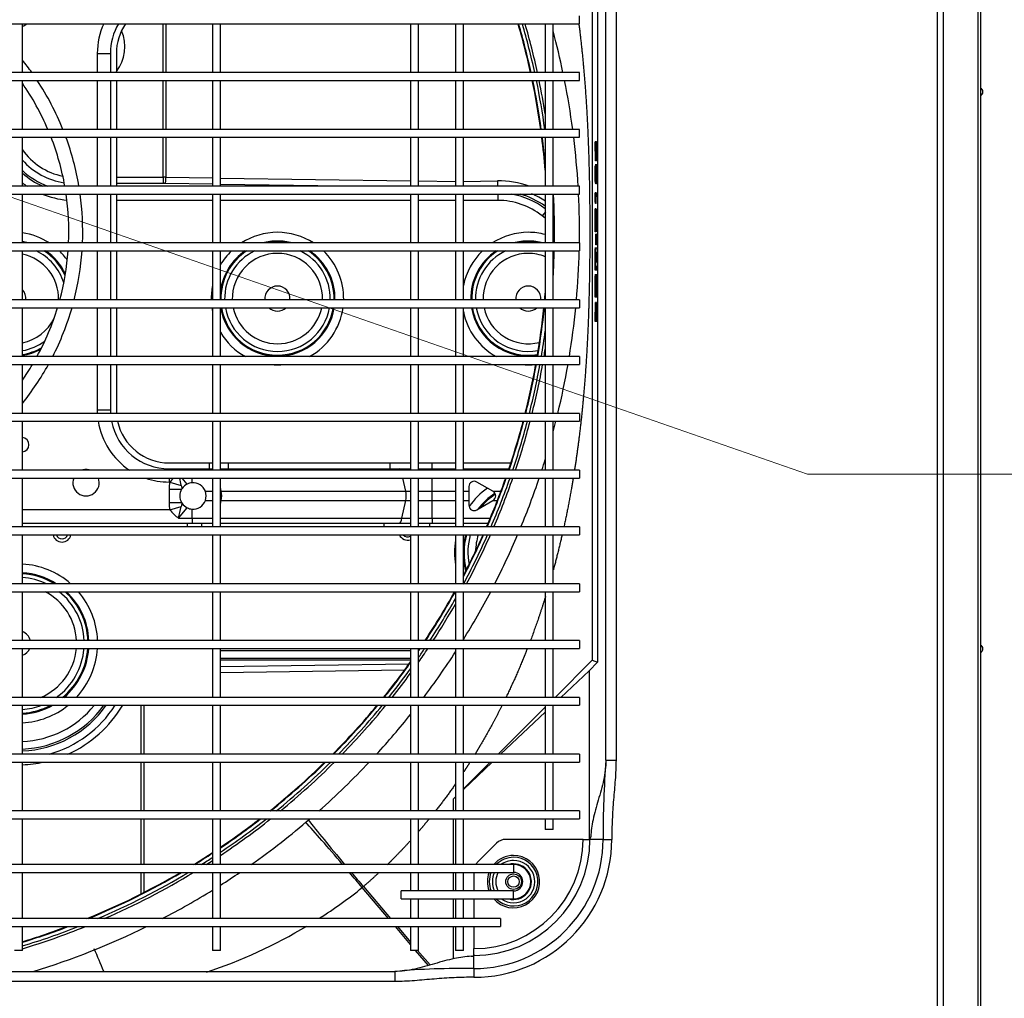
# Model space of a CAD drawing. Header units: millimetres. Extents: x -8884 to 95252, y -19446 to 55103.
# Tile 31 of 39: x -1922 to -1885, y -5034 to -4997. Entities that reach past the tile are written whole.
import ezdxf

# ---------------------------------------------------------------- set-up
doc = ezdxf.new("R2010")
doc.units = ezdxf.units.MM
doc.header["$LTSCALE"] = 1000
doc.header["$MEASUREMENT"] = 0
doc.linetypes.add('DASHDOT2', pattern=[0.5, 0.25, -0.125, 0, -0.125])
doc.linetypes.add('DASHED', pattern=[0.75, 0.5, -0.25])
doc.layers.add('EL_odgromówka', color=142, linetype='DASHDOT2', lineweight=60)
doc.layers.add('klimat_gaz', color=211, linetype='DASHED', lineweight=50)
doc.layers.add('KLIMA_NOWE', color=3, linetype='Continuous')

# ---------------------------------------------------------------- blocks, each defined once
blk = doc.blocks.new('zw$D4A5')
at = {"layer": 'KLIMA_NOWE'}
for p, q in [((699.55, 727.77), (699.55, 152.77)), ((702.55, 152.77), (702.55, 727.77)), ((721.05, 727.77), (721.05, 152.77)), ((724.05, 152.77), (724.05, 727.77)), ((742.55, 727.77), (742.55, 152.77)), ((745.55, 152.77), (745.55, 727.77)), ((764.05, 727.77), (764.05, 152.77)), ((767.05, 152.77), (767.05, 727.77)), ((785.55, 727.77), (785.55, 152.77)), ((788.55, 152.77), (788.55, 727.77)), ((807.05, 727.77), (807.05, 152.77)), ((810.05, 152.77), (810.05, 727.77)), ((828.55, 727.77), (828.55, 152.77)), ((831.55, 152.77), (831.55, 727.77)), ((850.05, 727.77), (850.05, 152.77)), ((853.05, 152.77), (853.05, 727.77)), ((871.55, 727.77), (871.55, 152.77)), ((874.55, 152.77), (874.55, 727.77)), ((893.05, 727.77), (893.05, 152.77)), ((896.05, 152.77), (896.05, 727.77)), ((914.55, 727.77), (914.55, 152.77)), ((917.55, 152.77), (917.55, 727.77)), ((936.05, 727.77), (936.05, 152.77)), ((939.05, 152.77), (939.05, 727.77)), ((957.55, 727.77), (957.55, 152.77)), ((960.55, 152.77), (960.55, 727.77)), ((979.05, 727.77), (979.05, 152.77)), ((982.05, 152.77), (982.05, 727.77)), ((1000.55, 727.77), (1000.55, 152.77)), ((679.3, 702.77), (679.3, 177.77)), ((682.3, 177.77), (682.3, 702.77)), ((658.8, 697.77), (658.8, 182.77)), ((661.8, 182.77), (661.8, 697.77)), ((638, 222.77), (638, 657.77)), ((641.8, 657.77), (641.8, 222.77)), ((649.8, 363.77), (649.8, 366.77)), ((649.8, 363.77), (658.8, 363.77)), ((661.8, 363.77), (679.3, 363.77)), ((682.3, 363.77), (699.55, 363.77)), ((702.55, 363.77), (721.05, 363.77)), ((724.05, 363.77), (742.55, 363.77)), ((745.55, 363.77), (764.05, 363.77)), ((767.05, 363.77), (785.55, 363.77)), ((788.55, 363.77), (807.05, 363.77)), ((810.05, 363.77), (828.55, 363.77)), ((811.55, 363.77), (811.55, 301.27)), ((816.55, 307.88), (816.55, 363.77)), ((831.55, 363.77), (850.05, 363.77)), ((853.05, 363.77), (871.55, 363.77)), ((874.55, 363.77), (893.05, 363.77)), ((896.05, 363.77), (914.55, 363.77)), ((917.55, 363.77), (936.05, 363.77)), ((939.05, 363.77), (957.55, 363.77)), ((960.55, 363.77), (979.05, 363.77)), ((982.05, 363.77), (1000.55, 363.77)), ((854.3, 330.42), (854.3, 335.42)), ((871.55, 335.42), (854.3, 335.42)), ((893.05, 335.42), (874.55, 335.42)), ((914.55, 335.42), (896.05, 335.42)), ((936.05, 335.42), (917.55, 335.42)), ((957.55, 335.42), (939.05, 335.42)), ((979.05, 335.42), (960.55, 335.42)), ((989.3, 335.42), (982.05, 335.42)), ((989.3, 335.42), (989.3, 330.42)), ((745.55, 330.76), (745.64, 330.91)), ((871.55, 330.42), (854.3, 330.42)), ((871.55, 328.17), (854.3, 328.17)), ((893.05, 330.42), (874.55, 330.42)), ((893.05, 328.17), (874.55, 328.17)), ((914.55, 330.42), (896.05, 330.42)), ((914.55, 328.17), (896.05, 328.17)), ((936.05, 330.42), (917.55, 330.42)), ((936.05, 328.17), (917.55, 328.17)), ((933.66, 291.77), (933.66, 328.17)), ((957.55, 330.42), (939.05, 330.42)), ((957.55, 328.17), (939.05, 328.17)), ((940.02, 310.43), (940.02, 328.17)), ((942.43, 328.17), (942.43, 310.43)), ((979.05, 330.42), (960.55, 330.42)), ((979.05, 328.17), (960.55, 328.17)), ((989.3, 330.42), (982.05, 330.42)), ((989.3, 328.17), (982.05, 328.17)), ((671.18, 318.81), (679.3, 318.81)), ((679.3, 317.83), (671.68, 317.83)), ((682.3, 318.81), (699.55, 318.81)), ((699.55, 317.83), (682.3, 317.83)), ((702.55, 318.81), (721.05, 318.81)), ((721.05, 317.83), (702.55, 317.83)), ((724.05, 318.81), (742.55, 318.81)), ((742.55, 317.83), (724.05, 317.83)), ((939.76, 291.77), (940.01, 309.56)), ((942.43, 310.43), (940.02, 310.43)), ((942.43, 310.43), (957.55, 310.43)), ((960.55, 310.43), (979.05, 310.43)), ((982.05, 310.43), (1000.55, 310.43)), ((816.55, 307.88), (817.79, 303.63)), ((819.29, 308.24), (819.29, 303.49)), ((824.31, 308.24), (819.29, 308.24)), ((824.31, 308.24), (824.31, 303.49)), ((827.05, 307.88), (825.81, 303.63)), ((828.55, 308.17), (827.05, 308.17)), ((827.05, 308.17), (827.05, 307.88)), ((832.05, 308.17), (831.55, 308.17)), ((832.05, 308.17), (832.05, 293.02)), ((834.3, 308.17), (834.3, 293.02)), ((942.43, 309.43), (942.17, 291.77)), ((957.55, 309.43), (942.43, 309.43)), ((979.05, 309.43), (960.55, 309.43)), ((1000.55, 309.43), (982.05, 309.43)), ((813.37, 304.61), (813.37, 299.53)), ((813.37, 304.61), (817.31, 301.36)), ((819.29, 303.49), (818.93, 303.26)), ((824.67, 303.26), (824.31, 303.49)), ((826.29, 301.36), (828.55, 303.22)), ((810.05, 301.27), (811.55, 301.27)), ((811.55, 301.27), (811.55, 296)), ((813.37, 299.53), (811.55, 299.53)), ((813.37, 299.53), (816.81, 299.53)), ((813.37, 299.53), (813.37, 291.77)), ((826.79, 299.53), (828.55, 299.53)), ((832.05, 299.53), (831.55, 299.53)), ((811.55, 296), (810.05, 296)), ((811.55, 296), (811.55, 291.77)), ((658.8, 291.77), (649.8, 291.77)), ((649.8, 288.77), (649.8, 291.77)), ((679.3, 291.77), (661.8, 291.77)), ((699.55, 291.77), (682.3, 291.77)), ((721.05, 291.77), (702.55, 291.77)), ((742.55, 291.77), (724.05, 291.77)), ((764.05, 291.77), (745.55, 291.77)), ((785.55, 291.77), (767.05, 291.77)), ((807.05, 291.77), (788.55, 291.77)), ((828.55, 291.77), (810.05, 291.77)), ((820.05, 294.48), (820.05, 291.77)), ((823.55, 294.48), (823.55, 291.77)), ((850.05, 291.77), (831.55, 291.77)), ((834.3, 293.02), (832.05, 293.02)), ((832.05, 293.02), (832.05, 291.77)), ((834.3, 293.02), (834.3, 291.77)), ((871.55, 291.77), (853.05, 291.77)), ((893.05, 291.77), (874.55, 291.77)), ((914.55, 291.77), (896.05, 291.77)), ((936.05, 291.77), (917.55, 291.77)), ((957.55, 291.77), (939.05, 291.77)), ((979.05, 291.77), (960.55, 291.77)), ((1000.55, 291.77), (982.05, 291.77)), ((649.8, 288.77), (658.8, 288.77)), ((661.8, 288.77), (679.3, 288.77)), ((682.3, 288.77), (699.55, 288.77)), ((702.55, 288.77), (721.05, 288.77)), ((724.05, 288.77), (742.55, 288.77)), ((745.55, 288.77), (764.05, 288.77)), ((755.85, 219.06), (754.88, 288.77)), ((757.29, 288.77), (758.3, 217.3)), ((759.66, 216.77), (759.66, 288.77)), ((760.4, 288.77), (760.4, 216.77)), ((763.24, 288.77), (763.24, 216.77)), ((767.05, 288.77), (785.55, 288.77)), ((788.55, 288.77), (807.05, 288.77)), ((810.05, 288.77), (828.55, 288.77)), ((811.55, 288.77), (811.55, 226.78)), ((813.37, 288.77), (813.37, 220.03)), ((818.54, 288.77), (820.05, 288.44)), ((820.05, 288.77), (820.05, 288.44)), ((820.05, 288.44), (820.05, 218.57)), ((823.55, 288.44), (825.06, 288.77)), ((823.55, 288.77), (823.55, 288.44)), ((823.55, 288.44), (823.55, 218.57)), ((831.55, 288.77), (850.05, 288.77)), ((832.05, 288.77), (832.05, 285.79)), ((834.3, 288.77), (834.3, 285.79)), ((853.05, 288.77), (871.55, 288.77)), ((874.55, 288.77), (893.05, 288.77)), ((896.05, 288.77), (914.55, 288.77)), ((917.55, 288.77), (936.05, 288.77)), ((933.66, 216.77), (933.66, 288.77)), ((939.05, 288.77), (957.55, 288.77)), ((939.05, 242.7), (939.71, 288.77)), ((942.13, 288.77), (941.09, 216.77)), ((960.55, 288.77), (979.05, 288.77)), ((982.05, 288.77), (1000.55, 288.77)), ((834.3, 285.79), (832.05, 285.79)), ((832.05, 285.79), (832.05, 224.57)), ((834.3, 285.79), (834.3, 224.57)), ((661.8, 225.07), (673.55, 235.06)), ((673.94, 234.64), (673.55, 235.06)), ((673.94, 234.64), (661.8, 224.32)), ((810.05, 226.78), (811.55, 226.78)), ((811.55, 226.78), (811.55, 216.77)), ((834.3, 224.57), (832.05, 224.57)), ((832.05, 224.57), (832.05, 216.77)), ((834.3, 224.57), (834.3, 216.77)), ((641.8, 222.77), (638, 222.77)), ((652.03, 216.77), (658.8, 222.52)), ((658.8, 221.77), (652.92, 216.77)), ((669.3, 220.27), (669.3, 177.77)), ((669.3, 220.27), (672.3, 220.27)), ((672.3, 177.77), (672.3, 220.27)), ((813.37, 220.03), (820.05, 218.57)), ((813.37, 220.03), (813.37, 216.77)), ((658.8, 216.77), (649.8, 216.77)), ((649.8, 213.77), (649.8, 216.77)), ((669.3, 216.77), (661.8, 216.77)), ((679.3, 216.77), (672.3, 216.77)), ((699.55, 216.77), (682.3, 216.77)), ((721.05, 216.77), (702.55, 216.77)), ((742.55, 216.77), (724.05, 216.77)), ((764.05, 216.77), (745.55, 216.77)), ((785.55, 216.77), (767.05, 216.77)), ((807.05, 216.77), (788.55, 216.77)), ((828.55, 216.77), (810.05, 216.77)), ((820.05, 218.57), (820.05, 216.77)), ((823.55, 218.57), (828.55, 219.66)), ((823.55, 218.57), (823.55, 216.77)), ((850.05, 216.77), (831.55, 216.77)), ((871.55, 216.77), (853.05, 216.77)), ((893.05, 216.77), (874.55, 216.77)), ((914.55, 216.77), (896.05, 216.77)), ((936.05, 216.77), (917.55, 216.77)), ((957.55, 216.77), (939.05, 216.77)), ((979.05, 216.77), (960.55, 216.77)), ((1000.55, 216.77), (982.05, 216.77)), ((644.1, 210.02), (649.8, 214.87)), ((649.8, 214.12), (644.26, 209.41)), ((649.8, 213.77), (658.8, 213.77)), ((661.8, 213.77), (669.3, 213.77)), ((672.3, 213.77), (679.3, 213.77)), ((682.3, 213.77), (699.55, 213.77)), ((702.55, 213.77), (721.05, 213.77)), ((724.05, 213.77), (742.55, 213.77)), ((745.55, 213.77), (764.05, 213.77)), ((767.05, 213.77), (785.55, 213.77)), ((788.55, 213.77), (807.05, 213.77)), ((810.05, 213.77), (828.55, 213.77)), ((811.55, 213.77), (811.55, 209.66)), ((813.37, 213.77), (813.37, 208.6)), ((820.05, 213.77), (820.05, 208.6)), ((823.55, 213.77), (823.55, 208.6)), ((831.55, 213.77), (850.05, 213.77)), ((832.05, 213.77), (832.05, 208.67)), ((834.3, 213.77), (834.3, 208.67)), ((853.05, 213.77), (871.55, 213.77)), ((874.55, 213.77), (893.05, 213.77)), ((896.05, 213.77), (914.55, 213.77)), ((917.55, 213.77), (936.05, 213.77)), ((933.66, 199.77), (933.66, 213.77)), ((939.05, 213.77), (957.55, 213.77)), ((941.05, 213.77), (940.85, 199.77)), ((960.55, 213.77), (979.05, 213.77)), ((982.05, 213.77), (1000.55, 213.77)), ((811.55, 209.66), (810.05, 209.66)), ((811.55, 209.66), (811.55, 199.77)), ((813.37, 208.6), (811.55, 208.6)), ((813.37, 208.6), (813.37, 199.77)), ((813.37, 208.6), (820.05, 208.6)), ((820.05, 208.6), (820.05, 199.77)), ((820.05, 208.6), (823.55, 208.6)), ((823.55, 208.6), (823.55, 199.77)), ((823.55, 208.6), (828.55, 208.6)), ((832.05, 208.6), (831.55, 208.6)), ((834.3, 208.67), (832.05, 208.67)), ((832.05, 208.67), (832.05, 199.77)), ((834.3, 208.67), (834.3, 199.77)), ((646.62, 200.5), (658.8, 200.5)), ((658.8, 199.77), (649.8, 199.77)), ((649.8, 196.77), (649.8, 199.77)), ((661.8, 200.5), (669.3, 200.5)), ((669.3, 199.77), (661.8, 199.77)), ((672.3, 200.5), (679.3, 200.5)), ((679.3, 199.77), (672.3, 199.77)), ((682.3, 200.5), (699.55, 200.5)), ((699.55, 199.77), (682.3, 199.77)), ((702.55, 200.5), (707.21, 200.5)), ((721.05, 199.77), (702.55, 199.77)), ((707.94, 199.77), (707.21, 200.5)), ((707.9, 199.77), (707.21, 200.5)), ((742.55, 199.77), (724.05, 199.77)), ((764.05, 199.77), (745.55, 199.77)), ((785.55, 199.77), (767.05, 199.77)), ((807.05, 199.77), (788.55, 199.77)), ((828.55, 199.77), (810.05, 199.77)), ((850.05, 199.77), (831.55, 199.77)), ((871.55, 199.77), (853.05, 199.77)), ((893.05, 199.77), (874.55, 199.77)), ((914.55, 199.77), (896.05, 199.77)), ((936.05, 199.77), (917.55, 199.77)), ((957.55, 199.77), (939.05, 199.77)), ((979.05, 199.77), (960.55, 199.77)), ((1000.55, 199.77), (982.05, 199.77)), ((649.8, 196.77), (658.8, 196.77)), ((661.8, 196.77), (669.3, 196.77)), ((672.3, 196.77), (679.3, 196.77)), ((682.3, 196.77), (699.55, 196.77)), ((702.55, 196.77), (721.05, 196.77)), ((721.05, 185.84), (710.73, 196.77)), ((721.05, 186.63), (710.93, 196.77)), ((724.05, 196.77), (742.55, 196.77)), ((745.55, 196.77), (764.05, 196.77)), ((767.05, 196.77), (785.55, 196.77)), ((788.55, 196.77), (807.05, 196.77)), ((810.05, 196.77), (828.55, 196.77)), ((811.55, 196.77), (811.55, 187.35)), ((813.37, 196.77), (813.37, 186.58)), ((820.05, 194.67), (818.26, 194.67)), ((820.05, 196.77), (820.05, 194.67)), ((823.55, 194.67), (820.05, 194.67)), ((823.55, 196.77), (823.55, 194.67)), ((825.34, 194.67), (823.55, 194.67)), ((831.55, 196.77), (850.05, 196.77)), ((832.05, 196.77), (832.05, 179.53)), ((834.3, 196.77), (834.3, 178.78)), ((853.05, 196.77), (871.55, 196.77)), ((874.55, 196.77), (893.05, 196.77)), ((896.05, 196.77), (914.55, 196.77)), ((917.55, 196.77), (936.05, 196.77)), ((933.66, 183.75), (933.66, 196.77)), ((939.05, 196.77), (957.55, 196.77)), ((940.85, 196.77), (941.02, 183.87)), ((960.55, 196.77), (979.05, 196.77)), ((982.05, 196.77), (1000.55, 196.77)), ((642.9, 192.77), (639.61, 192.77)), ((642.9, 192.77), (647.57, 192.77)), ((647.57, 192.77), (647.86, 192.77)), ((648.22, 192.77), (647.86, 192.77)), ((648.22, 192.77), (650.46, 192.77)), ((658.8, 192.77), (650.46, 192.77)), ((669.3, 192.77), (661.8, 192.77)), ((679.3, 192.77), (672.3, 192.77)), ((690.34, 184.23), (683.26, 191.3)), ((816.53, 191.67), (820.05, 185.58)), ((823.55, 185.58), (827.07, 191.67)), ((661.8, 182.77), (658.8, 182.77)), ((741.87, 165.77), (724.05, 183.62)), ((820.05, 185.58), (820.07, 185.54)), ((820.05, 185.58), (820.05, 183.89)), ((823.53, 185.54), (823.55, 185.58)), ((823.55, 185.58), (823.55, 182.55)), ((936.07, 183.75), (933.66, 183.75)), ((691.8, 151.43), (691.8, 180.69)), ((740, 165.77), (724.05, 182.66)), ((669.3, 177.77), (672.3, 177.77)), ((682.3, 177.77), (679.3, 177.77)), ((699.55, 165.77), (695.55, 165.77)), ((695.55, 162.77), (695.55, 165.77)), ((721.05, 165.77), (702.55, 165.77)), ((742.55, 165.77), (724.05, 165.77)), ((764.05, 165.77), (745.55, 165.77)), ((785.55, 165.77), (767.05, 165.77)), ((807.05, 165.77), (788.55, 165.77)), ((828.55, 165.77), (810.05, 165.77)), ((850.05, 165.77), (831.55, 165.77)), ((871.55, 165.77), (853.05, 165.77)), ((893.05, 165.77), (874.55, 165.77)), ((914.55, 165.77), (896.05, 165.77)), ((936.05, 165.77), (917.55, 165.77)), ((926.9, 165.77), (927.81, 166.92)), ((929.32, 165.73), (927.81, 166.92)), ((957.55, 165.77), (939.05, 165.77)), ((979.05, 165.77), (960.55, 165.77)), ((1000.55, 165.77), (982.05, 165.77)), ((695.55, 162.77), (699.55, 162.77)), ((702.55, 162.77), (721.05, 162.77)), ((724.05, 162.77), (742.55, 162.77)), ((745.55, 162.77), (764.05, 162.77)), ((759.65, 147.94), (745.55, 162.07)), ((767.05, 162.77), (785.55, 162.77)), ((788.55, 162.77), (807.05, 162.77)), ((810.05, 162.77), (828.55, 162.77)), ((831.55, 162.77), (850.05, 162.77)), ((853.05, 162.77), (871.55, 162.77)), ((874.55, 162.77), (893.05, 162.77)), ((896.05, 162.77), (914.55, 162.77)), ((917.55, 162.77), (936.05, 162.77)), ((939.05, 162.77), (957.55, 162.77)), ((960.55, 162.77), (979.05, 162.77)), ((982.05, 162.77), (1000.55, 162.77)), ((755.66, 149.18), (745.55, 159.89)), ((691.8, 151.43), (691.8, 149.19)), ((691.8, 149.19), (691.8, 148.83)), ((755.66, 149.18), (691.8, 149.18)), ((702.55, 152.77), (699.55, 152.77)), ((724.05, 152.77), (721.05, 152.77)), ((745.55, 152.77), (742.55, 152.77)), ((758.84, 145.99), (755.66, 149.18)), ((767.05, 152.77), (764.05, 152.77)), ((788.55, 152.77), (785.55, 152.77)), ((810.05, 152.77), (807.05, 152.77)), ((831.55, 152.77), (828.55, 152.77)), ((853.05, 152.77), (850.05, 152.77)), ((874.55, 152.77), (871.55, 152.77)), ((896.05, 152.77), (893.05, 152.77)), ((917.55, 152.77), (914.55, 152.77)), ((936.05, 152.77), (939.05, 152.77)), ((957.55, 152.77), (960.55, 152.77)), ((979.05, 152.77), (982.05, 152.77)), ((1000.55, 152.77), (1003.55, 152.77)), ((691.8, 148.54), (691.8, 148.83)), ((691.8, 143.86), (691.8, 148.54)), ((759.65, 147.94), (758.84, 145.99)), ((1084.85, 145.99), (758.84, 145.99)), ((1084.04, 147.94), (759.65, 147.94)), ((887.8, 146.52), (887.8, 146.82)), ((887.8, 146.82), (895.05, 146.71)), ((887.8, 146.52), (895.05, 146.41)), ((887.8, 146.47), (887.8, 146.52)), ((893.56, 146.39), (887.8, 146.47)), ((887.8, 146.31), (887.8, 146.47)), ((887.8, 146.31), (893.56, 146.39)), ((895.05, 146.37), (887.8, 146.26)), ((887.8, 146.26), (887.8, 146.31)), ((895.05, 146.41), (895.05, 146.71)), ((895.05, 146.41), (895.05, 146.37)), ((897.07, 146.58), (897.07, 146.88)), ((897.07, 146.2), (897.07, 146.58)), ((898.52, 146.2), (897.07, 146.2)), ((898.52, 146.54), (898.52, 146.4)), ((898.52, 146.36), (898.52, 146.2)), ((905.43, 146.29), (905.43, 146.95)), ((907.27, 146.58), (907.27, 146.88)), ((907.27, 146.2), (907.27, 146.58)), ((908.73, 146.2), (907.27, 146.2)), ((908.73, 146.54), (908.73, 146.4)), ((908.73, 146.36), (908.73, 146.2)), ((915.64, 146.29), (915.64, 146.95)), ((916.8, 146.36), (916.8, 146.66)), ((916.8, 146.66), (920.91, 146.66)), ((916.8, 146.36), (920.91, 146.36)), ((916.8, 146.32), (916.8, 146.36)), ((920.91, 146.32), (916.8, 146.32)), ((920.91, 146.36), (920.91, 146.66)), ((920.91, 146.36), (920.91, 146.32)), ((921.73, 146.58), (921.73, 146.88)), ((921.73, 146.88), (930.41, 146.88)), ((921.73, 146.58), (930.41, 146.58)), ((921.73, 146.54), (921.73, 146.58)), ((925.33, 146.54), (921.73, 146.54)), ((925.33, 146.2), (925.33, 146.54)), ((926.78, 146.2), (925.33, 146.2)), ((930.41, 146.54), (926.78, 146.54)), ((926.78, 146.54), (926.78, 146.2)), ((930.41, 146.58), (930.41, 146.88)), ((930.41, 146.58), (930.41, 146.54)), ((932.43, 146.49), (932.43, 146.79)), ((932.43, 146.44), (932.43, 146.49)), ((935.13, 146.2), (935.13, 146.5)), ((936.48, 146.2), (935.13, 146.2)), ((935.61, 146.59), (935.61, 146.89)), ((935.61, 146.89), (936.48, 146.89)), ((935.61, 146.59), (936.48, 146.59)), ((936.48, 146.59), (936.48, 146.89)), ((936.48, 146.59), (936.48, 146.2)), ((939.9, 146.6), (940.13, 146.6)), ((939.9, 146.3), (939.9, 146.6)), ((939.9, 146.3), (941.31, 146.31)), ((940.13, 146.68), (941.2, 146.88)), ((940.13, 146.38), (940.13, 146.68)), ((940.13, 146.38), (941.2, 146.58)), ((941.41, 146.38), (940.13, 146.38)), ((941.2, 146.88), (946.64, 146.88)), ((941.2, 146.58), (941.2, 146.88)), ((941.2, 146.58), (946.64, 146.58)), ((941.31, 146.31), (941.31, 146.38)), ((942.27, 146.53), (941.69, 146.43)), ((946.64, 146.53), (942.27, 146.53)), ((946.64, 146.58), (946.64, 146.88)), ((946.64, 146.58), (946.64, 146.53)), ((947.17, 146.13), (947.17, 146.83)), ((948.63, 146.71), (955.89, 146.82)), ((948.63, 146.41), (948.63, 146.71)), ((948.63, 146.41), (955.89, 146.52)), ((948.63, 146.37), (948.63, 146.41)), ((955.89, 146.26), (948.63, 146.37)), ((955.89, 146.47), (950.13, 146.39)), ((950.13, 146.39), (955.89, 146.31)), ((955.89, 146.52), (955.89, 146.82)), ((955.89, 146.52), (955.89, 146.47)), ((955.89, 146.31), (955.89, 146.47)), ((955.89, 146.31), (955.89, 146.26)), ((691.8, 143.86), (691.8, 140.57)), ((721.8, 142.77), (721.8, 138.97)), ((721.8, 142.77), (1131.8, 142.77)), ((1131.8, 138.97), (721.8, 138.97)), ((95.84, 17.21), (1147.76, 17.21)), ((1147.76, 15.09), (95.84, 15.09)), ((95.84, 1.84), (1147.76, 1.84)), ((1147.76, 0.97), (95.84, 0.97))]:
    blk.add_line(p, q, dxfattribs=at)
for radius in [2.95, 2.15]:
    blk.add_circle((675.8, 177.77), radius, dxfattribs=at)
for centre, radius, start, end in [((921.84, 445.8), 283.55, 196.8164, 201.9254), ((921.84, 445.8), 282.55, 196.8777, 201.4161), ((921.84, 445.8), 281.2, 196.9614, 200.7018), ((921.84, 445.8), 281, 196.9738, 200.5936), ((765.96, 365.36), 45.94, 181.9934, 192.1337), ((765.96, 365.36), 40.73, 182.2481, 234.9196), ((765.96, 365.36), 40, 182.2894, 234.177), ((765.96, 365.36), 37.16, 182.4644, 230.95), ((765.96, 365.36), 30.08, 183.045, 218.8963), ((765.96, 365.36), 26.79, 183.4195, 209.0862), ((765.96, 365.36), 26.44, 183.4643, 207.7069), ((765.96, 365.36), 25, 183.6646, 200.536), ((765.96, 365.36), 4.75, 199.6577, 246.2729), ((765.96, 365.36), 4.75, 199.6577, 246.2729), ((765.96, 365.36), 4.75, 283.2499, 340.3423), ((765.96, 365.36), 4.75, 283.2499, 340.3423), ((765.96, 365.36), 25, 334.6284, 356.3354), ((765.96, 365.36), 26.79, 327.4778, 356.5805), ((765.96, 365.36), 30.08, 318.6716, 356.955), ((765.96, 365.36), 26.44, 328.6746, 356.5357), ((841.19, 364.06), 2.75, 186.1145, 353.8855), ((921.8, 444.67), 103.75, 231.2412, 241.0309), ((921.8, 444.67), 98.5, 235.2203, 239.326), ((896.5, 367.18), 21.79, 189.0118, 208.5471), ((896.5, 367.18), 21.44, 189.1586, 209.9015), ((896.5, 367.18), 20, 189.8259, 216.4975), ((896.5, 367.18), 17.11, 191.5043, 244.1425), ((896.5, 367.18), 4.75, 264.6116, 314.0655), ((896.5, 367.18), 17.11, 268.5064, 348.4957), ((896.5, 367.18), 4.75, 264.6116, 314.0655), ((896.5, 367.18), 21.79, 345.0675, 350.9882), ((896.5, 367.18), 25.08, 327.0819, 352.1787), ((896.5, 367.18), 21.44, 349.0638, 350.8414), ((966.5, 343.95), 30, 138.6571, 156.1871), ((966.5, 343.95), 32.84, 142.8823, 146.6965), ((966.5, 343.95), 29.27, 137.3787, 159.6919), ((966.5, 343.95), 26.48, 131.5437, 171.3622), ((966.5, 343.95), 24.06, 124.5571, 169.2282), ((921.8, 444.67), 98.5, 293.1663, 304.7797), ((921.8, 444.67), 103.75, 305.5014, 308.7588), ((1002.41, 364.06), 2.75, 186.1145, 227.435), ((921.84, 445.8), 293, 197.1024, 206.135), ((921.8, 444.67), 98.5, 241.3345, 253.0296), ((896.5, 367.18), 20, 287.3342, 334.5149), ((921.8, 444.67), 103.75, 291.9313, 303.4911), ((765.96, 365.36), 22.11, 202.6261, 265.0416), ((765.96, 365.36), 22.11, 272.822, 332.3545), ((896.5, 367.18), 21.44, 293.9302, 327.3451), ((896.5, 367.18), 21.79, 295.2845, 325.9501), ((966.5, 343.95), 32.84, 157.9915, 174.8417), ((765.96, 365.36), 43.52, 195.6399, 237.4585), ((765.96, 365.36), 25, 215.2688, 265.6153), ((807.8, 348.77), 3.45, 102.5559, 257.4441), ((807.8, 348.77), 2.25, 109.4712, 250.5288), ((921.8, 444.67), 103.75, 242.9079, 253.9123), ((921.8, 444.67), 98.5, 280.086, 291.2811), ((765.96, 365.36), 26.44, 219.4763, 265.8551), ((765.96, 365.36), 26.79, 220.3675, 265.9088), ((765.96, 365.36), 25, 272.4959, 321.5866), ((765.96, 365.36), 26.44, 272.3596, 317.7978), ((765.96, 365.36), 26.79, 272.329, 316.9871), ((921.8, 444.67), 98.5, 254.8456, 265.779), ((896.5, 367.18), 25.08, 305.4856, 316.0408), ((921.8, 444.67), 98.5, 267.5271, 278.3182), ((921.8, 444.67), 103.75, 279.5707, 290.1561), ((765.96, 365.36), 45.94, 204.1673, 239.4673), ((765.96, 365.36), 30.08, 227.2694, 266.357), ((826.8, 339.67), 5, 69.5127, 290.4873), ((921.8, 444.67), 103.75, 255.6294, 265.9929), ((921.84, 445.8), 281, 202.2673, 210.3283), ((765.96, 365.36), 30.08, 272.0741, 310.6325), ((826.8, 339.67), 5, 0, 18.1949), ((826.8, 339.67), 5, 341.8051, 0), ((921.8, 444.67), 103.75, 267.6523, 277.8945), ((459.63, 778.59), 481.43, 292.2388, 293.3343), ((921.84, 445.8), 281.2, 202.3666, 210.3979), ((921.84, 445.8), 282.55, 203.0243, 210.8623), ((921.84, 445.8), 283.55, 203.4951, 211.1988), ((854.3, 308.17), 27.25, 98.9727, 146.6015), ((854.3, 308.17), 27.25, 90, 92.6292), ((989.3, 308.17), 27.25, 65.6164, 90), ((854.3, 308.17), 22.25, 101.0118, 180), ((854.3, 308.17), 22.25, 90, 93.2206), ((854.3, 308.17), 20, 90, 93.5833), ((991.76, 339.93), 15, 231.633, 294.082), ((991.76, 339.93), 15, 231.633, 294.082), ((989.3, 308.17), 22.25, 59.6276, 90), ((989.3, 308.17), 20, 55.7711, 90), ((854.3, 308.17), 20, 102.2689, 180), ((854.3, 308.17), 27.25, 160.9009, 180), ((921.84, 445.8), 293, 207.4363, 211.7161), ((825.3, 296.17), 14.61, 126.7634, 144.7135), ((818.3, 296.17), 14.61, 45.3611, 53.2366), ((870.98, 553.98), 255.94, 256.9915, 258.005), ((821.8, 299.17), 5, 125.0171, 153.9883), ((821.8, 299.17), 5, 59.8738, 120.1262), ((821.8, 299.17), 5, 26.0117, 54.9829), ((772.62, 553.98), 255.94, 281.995, 282.6237), ((921.84, 445.8), 281, 211.5186, 213.2411), ((921.84, 445.8), 281.2, 211.585, 213.2143), ((821.8, 299.17), 5, 175.8419, 249.5077), ((821.8, 299.17), 5, 153.9883, 175.8419), ((821.8, 299.17), 5, 290.4923, 4.1581), ((821.8, 299.17), 5, 4.1581, 26.0117), ((921.84, 445.8), 282.55, 212.0285, 213.0349), ((823.68, 354.74), 191.99, 198.4218, 210.9399), ((921.84, 445.8), 283.55, 212.35, 212.9036), ((821.8, 299.17), 5, 249.5077, 290.4923), ((896.5, 267.18), 25.08, 97.8974, 101.388), ((896.5, 267.18), 25.08, 78.612, 91.0191), ((921.84, 445.8), 293, 212.4084, 214.1271), ((921.84, 445.8), 283.55, 213.6286, 218.3754), ((921.84, 445.8), 282.55, 213.7636, 218.1186), ((921.84, 445.8), 281.2, 213.9481, 217.7659), ((921.84, 445.8), 281, 213.9755, 217.7132), ((896.5, 267.18), 25.08, 120.6049, 151.0471), ((896.5, 267.18), 21.79, 99.0995, 260.9005), ((896.5, 267.18), 21.44, 99.2478, 260.7522), ((896.5, 267.18), 21.44, 32.6549, 91.1919), ((896.5, 267.18), 20, 25.4851, 91.278), ((896.5, 267.18), 21.79, 34.0499, 82.1753), ((896.5, 267.18), 25.08, 43.9592, 59.3951), ((896.5, 267.18), 20, 99.9217, 260.0783), ((896.5, 267.18), 17.11, 101.617, 258.383), ((896.5, 267.18), 17.11, 0, 91.4936), ((896.5, 267.18), 25.08, 0, 32.9181), ((921.84, 445.8), 293, 215.1591, 220.6519), ((896.5, 267.18), 21.79, 0, 14.9325), ((921.84, 445.8), 281, 218.7022, 224.392), ((921.84, 445.8), 281.2, 218.7531, 224.4337), ((896.5, 267.18), 25.08, 174.0608, 185.9392), ((896.5, 267.18), 4.75, 136.5093, 223.4907), ((896.5, 267.18), 4.75, 136.5093, 223.4907), ((896.5, 267.18), 4.75, 0, 95.3884), ((896.5, 267.18), 4.75, 0, 95.3884), ((896.5, 267.18), 21.44, 0, 10.9362), ((921.84, 445.8), 282.55, 219.0936, 224.7128), ((921.84, 445.8), 283.55, 219.3416, 224.9165), ((896.5, 267.18), 4.75, 264.6116, 0), ((896.5, 267.18), 17.11, 268.5064, 0), ((896.5, 267.18), 4.75, 264.6116, 0), ((896.5, 267.18), 21.79, 345.0675, 0), ((896.5, 267.18), 25.08, 327.0819, 0), ((896.5, 267.18), 21.44, 349.0638, 0), ((896.5, 267.18), 20, 268.722, 334.5149), ((896.5, 267.18), 25.08, 208.9529, 262.1026), ((896.5, 267.18), 21.44, 268.8081, 327.3451), ((896.5, 267.18), 21.79, 268.827, 325.9501), ((823.68, 354.74), 191.99, 212.5887, 218.5597), ((921.84, 445.8), 293, 221.5443, 226.7406), ((921.84, 445.8), 281, 225.2598, 230.3529), ((896.5, 267.18), 25.08, 268.9809, 316.0408), ((921.84, 445.8), 281.2, 225.3001, 230.3867), ((921.84, 445.8), 282.55, 225.571, 230.6134), ((921.84, 445.8), 283.55, 225.7687, 230.7791), ((921.84, 445.8), 293, 227.5409, 231.415), ((921.84, 445.8), 281, 231.1428, 234.594), ((921.84, 445.8), 281.2, 231.1757, 234.5367), ((921.84, 445.8), 282.55, 231.3961, 234.1533), ((359.76, 197.43), 283.18, 359.0557, 5.1325), ((921.84, 445.8), 283.55, 231.5572, 233.8746), ((808.5, 217.87), 3.45, 114.8529, 198.647), ((808.5, 217.87), 2.25, 130.124, 209.3579), ((921.84, 445.8), 283.55, 234.9158, 236.1867), ((921.84, 445.8), 282.55, 235.2055, 236.0508), ((921.84, 445.8), 281.2, 235.6043, 235.865), ((921.84, 445.8), 281, 235.6639, 235.8373), ((921.84, 445.8), 293, 233.0093, 237.1089), ((921.84, 445.8), 281, 236.5734, 240.9854), ((921.84, 445.8), 281.2, 236.6003, 241.0382), ((921.84, 445.8), 282.55, 236.781, 240.5462), ((921.84, 445.8), 283.55, 236.9132, 240.1904), ((800.4, 170.06), 30.08, 80.9837, 99.0163), ((921.84, 445.8), 293, 238.2055, 242.279), ((921.84, 445.8), 282.55, 241.8081, 246.029), ((921.84, 445.8), 283.55, 241.9602, 246.1188), ((921.84, 445.8), 281.2, 242.3268, 245.9064), ((921.84, 445.8), 281, 242.4047, 245.8881), ((800.4, 170.06), 26.79, 94.4508, 105.2655), ((800.4, 170.06), 26.44, 75.433, 104.4377), ((800.4, 170.06), 25, 74.5717, 100.5184), ((800.4, 170.06), 26.79, 75.6255, 85.5492), ((818.26, 192.67), 2, 90, 210), ((800.4, 170.06), 30.08, 35.8855, 54.7074), ((825.34, 192.67), 2, 330, 90), ((896.5, 172.18), 25.08, 101.388, 151.0471), ((896.5, 172.18), 21.79, 34.0499, 91.173), ((896.5, 172.18), 25.08, 43.9592, 78.612), ((691.8, 192.77), 52.19, 180, 270), ((691.8, 192.77), 48.9, 180, 270), ((648.88, 193.75), 1.33, 179.227, 219.7764), ((648.2, 193.26), 0.491, 226.521, 272.8887), ((625.88, 192.77), 21.98, 0, 0.3494), ((691.8, 192.77), 43.94, 180, 270), ((691.8, 192.77), 41.34, 180, 270), ((679.73, 187.77), 5, 45, 59.0551), ((800.4, 170.06), 22.11, 72.4966, 88.7325), ((800.4, 170.06), 26.79, 33.4036, 52.3487), ((800.4, 170.06), 26.44, 33.7288, 50.4458), ((896.5, 172.18), 21.79, 99.0995, 189.0935), ((896.5, 172.18), 21.44, 99.2478, 189.4063), ((896.5, 172.18), 20, 99.9217, 190.8181), ((896.5, 172.18), 21.44, 32.6549, 91.1919), ((896.5, 172.18), 20, 25.4851, 91.278), ((675.8, 177.77), 9.91, 69.3273, 110.6727), ((675.8, 177.77), 9.21, 67.6576, 112.3424), ((921.84, 445.8), 281, 246.5566, 250.6094), ((921.84, 445.8), 281.2, 246.5742, 250.6237), ((896.5, 172.18), 17.11, 101.617, 194.3222), ((896.5, 172.18), 17.11, 0, 91.4936), ((675.8, 177.77), 9.91, 130.967, 0), ((675.8, 177.77), 9.21, 134.9085, 0), ((675.8, 177.77), 8.03, 64.15, 115.85), ((675.8, 177.77), 6.75, 58.7898, 121.2102), ((675.8, 177.77), 9.91, 0, 49.033), ((675.8, 177.77), 9.21, 0, 45.0915), ((686.8, 180.69), 5, 0, 45), ((921.84, 445.8), 293, 242.9397, 246.9342), ((921.84, 445.8), 282.55, 246.6931, 250.7202), ((921.84, 445.8), 283.55, 246.7801, 250.7908), ((821.8, 186.54), 2, 210, 330), ((896.5, 172.18), 25.08, 0, 32.9181), ((906.5, 183.75), 27.16, 321.71, 0), ((675.8, 177.77), 8.03, 144.0711, 0), ((675.8, 177.77), 6.75, 164.2243, 0), ((675.8, 177.77), 8.03, 0, 35.9289), ((675.8, 177.77), 6.75, 0, 15.7757), ((921.84, 445.8), 281, 251.2566, 255.1971), ((921.84, 445.8), 281.2, 251.2704, 255.2079), ((675.8, 177.77), 6.5, 180, 0), ((675.8, 177.77), 3.5, 180, 0), ((921.84, 445.8), 282.55, 251.3634, 255.2803), ((921.84, 445.8), 283.55, 251.4315, 255.3334), ((896.5, 172.18), 4.75, 136.5093, 223.4907), ((896.5, 172.18), 4.75, 136.5093, 223.4907), ((896.5, 172.18), 4.75, 0, 95.3884), ((896.5, 172.18), 4.75, 0, 95.3884), ((896.5, 172.18), 21.79, 0, 14.9325), ((896.5, 172.18), 21.44, 0, 10.9362), ((906.5, 183.75), 30, 323.1689, 350.1074), ((906.5, 183.75), 30.73, 324.1881, 344.066), ((921.84, 445.8), 281, 282.372, 286.2658), ((921.84, 445.8), 281.2, 282.363, 286.2539), ((921.84, 445.8), 293, 247.5703, 251.4333), ((921.84, 445.8), 281, 255.8289, 259.6895), ((921.84, 445.8), 281.2, 255.8392, 259.697), ((921.84, 445.8), 282.55, 255.9084, 259.7468), ((896.5, 172.18), 25.08, 174.0608, 186.5172), ((896.5, 172.18), 4.75, 264.6116, 0), ((896.5, 172.18), 4.75, 264.6116, 0), ((896.5, 172.18), 17.11, 337.9915, 0), ((896.5, 172.18), 21.79, 345.0675, 0), ((896.5, 172.18), 21.44, 349.0638, 0), ((896.5, 172.18), 25.08, 345.185, 0), ((921.84, 445.8), 282.55, 282.3029, 286.1739), ((921.84, 445.8), 283.55, 282.2588, 286.1153), ((921.84, 445.8), 283.55, 255.9591, 259.7834), ((921.84, 445.8), 281, 260.3107, 264.1186), ((921.84, 445.8), 281.2, 260.3176, 264.1228), ((906.49, 183.29), 32.12, 326.8259, 337.3357), ((921.84, 445.8), 281, 277.9174, 281.7464), ((921.84, 445.8), 281.2, 277.9117, 281.738), ((921.84, 445.8), 282.55, 277.8736, 281.681), ((921.84, 445.8), 283.55, 279.0362, 281.6392), ((921.84, 445.8), 293, 252.051, 252.8908), ((921.84, 445.8), 282.55, 260.3644, 262.3433), ((921.84, 445.8), 283.55, 260.3987, 260.9638), ((921.84, 445.8), 281, 264.7332, 265.2475), ((921.84, 445.8), 281, 274.7525, 277.3002), ((921.84, 445.8), 281.2, 275.2198, 277.295), ((921.84, 445.8), 293, 255.013, 255.8164), ((921.84, 445.8), 293, 256.4207, 260.1162), ((921.84, 445.8), 283.55, 266.5327, 268.526), ((921.84, 445.8), 283.55, 269.1323, 272.8718), ((921.84, 445.8), 293, 281.8577, 284.987), ((921.84, 445.8), 293, 260.7111, 264.3603), ((921.84, 445.8), 293, 277.5911, 281.2589), ((921.84, 445.8), 293, 264.9495, 268.5736), ((921.84, 445.8), 293, 269.1603, 272.7791), ((921.84, 445.8), 293, 273.3666, 276.9997), ((692.29, 149.16), 0.489, 177.0216, 223.5686), ((691.8, 126.85), 21.98, 89.6506, 90), ((692.78, 149.84), 1.32, 230.1889, 270.8077), ((931.73, 222.49), 75.7, 270.5313, 272.9349), ((931.73, 222.19), 75.7, 270.5313, 272.9349), ((930.73, 291.93), 145.5, 270.6698, 271.7337), ((694.32, -197.98), 341.85, 85.3893, 90.4224), ((763.94, 1.5), 1.5, 200.8854, 339.1146), ((974.76, 1.5), 1.5, 200.8854, 339.1146)]:
    blk.add_arc(centre, radius, start, end, dxfattribs=at)
for centre, major_axis, ratio, start_param, end_param in [((935.65, 310.43), (0, -16.3), 0.267949, 1.517122, 1.570796), ((942.43, 309.56), (2.5, -0.04), 0.053643, 3.403778, 4.713161), ((938.07, 310.43), (0, -18.8), 0.232318, 1.517122, 1.570796), ((827.86, 294.1), (14.36, -11.85), 0.536964, -3.718421, -3.491732), ((815.74, 294.1), (14.36, 11.85), 0.536964, 0.350139, 0.576828), ((827.86, 294.1), (-11.36, 9.38), 0.186691, -0.528586, -0.350139), ((815.74, 294.1), (11.36, 9.38), 0.186691, 0.350139, 0.528586), ((821.8, 289), (-2.75, 0), 0.263393, 0.880829, 2.260763), ((673.94, 232.81), (31.87, 27.35), 0.033084, 0.62786, 1.275812), ((672, 235.06), (32.11, 27.1), 0.023917, -1.262816, -0.625716), ((672, 235.06), (32.11, 27.1), 0.023917, -1.542472, -1.36145), ((673.94, 232.81), (31.87, 27.35), 0.033084, 1.373272, 1.542413), ((816.55, 221.04), (5, 0), 0.263393, 3.141593, 4.022422), ((827.05, 221.04), (5, 0), 0.263393, 5.832158, 6.283185), ((821.8, 219.13), (-2.75, 0), 0.263393, 0.880829, 2.260763), ((941.02, 183.75), (2.5, 0.03), 0.049903, 1.570128, 2.478535), ((906.5, 183.41), (0, 34.53), 0.99991, 4.372593, 4.725779)]:
    blk.add_ellipse(centre, major_axis=major_axis, ratio=ratio, start_param=start_param, end_param=end_param, dxfattribs=at)
for points, degree in [([(679.16, 228.8), (676.48, 231.68), (673.94, 234.64)], 2), ([(699.11, 210.09), (696.97, 211.85), (694.89, 213.64)], 2), ([(699.54, 209.74), (699.32, 209.92), (699.11, 210.09)], 2), ([(712.77, 199.75), (707.47, 203.45), (702.47, 207.39)], 2), ([(720.96, 194.3), (719.13, 195.46), (717.33, 196.65)], 2), ([(783.75, 165.65), (775.19, 168.31), (767, 171.41)], 2), ([(807.03, 159.4), (800.32, 160.93), (793.84, 162.7)], 2), ([(941.06, 146.22), (940.39, 146.24), (940, 146.27), (939.9, 146.3)], 3), ([(945.09, 146.26), (945.43, 146.28), (945.64, 146.29), (945.7, 146.31)], 3)]:
    blk.add_open_spline(points, degree=degree, dxfattribs=at)
for points, degree, knots in [([(691.52, 216.63), (688.7, 219.18), (685.99, 221.81), (684.05, 223.7), (682.18, 225.62)], 2, [0.95523344, 0.95523344, 0.95523344, 0.96875, 0.96875, 0.97825276, 0.97825276, 0.97825276]), ([(639.61, 192.77), (639.61, 195.27), (639.55, 197.78), (639.32, 202.78), (639.15, 205.28), (638.74, 210.27), (638.51, 212.76), (638.13, 217.76), (638, 220.26), (638, 222.77)], 3, [0, 0, 0, 0, 0.25, 0.25, 0.5, 0.5, 0.75, 0.75, 1, 1, 1, 1]), ([(647.56, 193.77), (647.48, 195.89), (647.16, 198.03), (646.17, 202.67), (645.45, 205.17), (644, 210.17), (643.27, 212.69), (642.17, 217.72), (641.8, 220.24), (641.8, 222.77)], 3, [0, 0, 0, 0, 0.223711, 0.223711, 0.482474, 0.482474, 0.741237, 0.741237, 1, 1, 1, 1]), ([(742.54, 182.11), (735.01, 185.88), (727.87, 190.08), (725.91, 191.23), (723.98, 192.41)], 2, [0.84468595, 0.84468595, 0.84468595, 0.875, 0.875, 0.88303501, 0.88303501, 0.88303501]), ([(764.01, 172.57), (761.48, 173.56), (758.99, 174.6), (752.11, 177.46), (745.52, 180.65)], 2, [0.8024644, 0.8024644, 0.8024644, 0.8125, 0.8125, 0.83873689, 0.83873689, 0.83873689]), ([(828.55, 155.18), (826.43, 155.53), (824.34, 155.9), (817.08, 157.18), (810.05, 158.72)], 2, [0.67916563, 0.67916563, 0.67916563, 0.6875, 0.6875, 0.71401759, 0.71401759, 0.71401759]), ([(1000.57, 153.06), (993.67, 152.18), (986.51, 151.5), (978.59, 150.75), (970.21, 150.22), (962.4, 149.73), (954.02, 149.43), (946.3, 149.15), (937.91, 149.02), (930.35, 148.9), (921.84, 148.9), (913.34, 148.9), (905.78, 149.02), (897.39, 149.15), (889.67, 149.43), (881.29, 149.73), (873.47, 150.22), (865.1, 150.75), (857.18, 151.5), (843.91, 152.76), (831.54, 154.7)], 2, [0.3489367, 0.3489367, 0.3489367, 0.375, 0.375, 0.40625, 0.40625, 0.4375, 0.4375, 0.46875, 0.46875, 0.5, 0.5, 0.53125, 0.53125, 0.5625, 0.5625, 0.59375, 0.59375, 0.625, 0.625, 0.6732967, 0.6732967, 0.6732967]), ([(721.8, 142.77), (719.28, 142.77), (716.76, 143.13), (711.72, 144.23), (709.21, 144.97), (704.2, 146.42), (701.7, 147.14), (697.07, 148.13), (694.93, 148.44), (692.8, 148.52)], 3, [0, 0, 0, 0, 0.258763, 0.258763, 0.517526, 0.517526, 0.776289, 0.776289, 1, 1, 1, 1]), ([(897.07, 146.88), (898.45, 146.88), (899.83, 146.88), (901.21, 146.88), (901.86, 146.88), (902.42, 146.88), (902.89, 146.88)], 3, [0, 0, 0, 0, 0.3328234, 0.3328234, 0.3328234, 0.333385, 0.333385, 0.333385, 0.333385]), ([(897.07, 146.58), (898.45, 146.58), (899.83, 146.58), (901.21, 146.58), (901.86, 146.58), (902.42, 146.58), (902.89, 146.58), (903.36, 146.58), (903.8, 146.57), (904.21, 146.56), (904.61, 146.55), (904.91, 146.54), (905.13, 146.52)], 3, [0, 0, 0, 0, 0.3328234, 0.3328234, 0.3328234, 0.333385, 0.333385, 0.333385, 0.3338623, 0.3338623, 0.3338623, 0.3343532, 0.3343532, 0.3343532, 0.3343532]), ([(905.42, 146.46), (905.34, 146.43), (905.02, 146.41), (903.81, 146.37), (902.77, 146.36), (901.33, 146.36), (900.39, 146.36), (899.46, 146.36), (898.52, 146.36)], 3, [0.4175591, 0.4175591, 0.4175591, 0.4175591, 0.5338554, 0.5338554, 0.6671766, 0.6671766, 0.6671766, 1, 1, 1, 1]), ([(903.93, 146.47), (903.93, 146.47), (903.93, 146.47), (903.93, 146.49), (903.82, 146.5), (903.59, 146.51), (903.37, 146.52), (903.09, 146.53), (902.44, 146.54), (901.96, 146.54), (901.31, 146.54), (901.07, 146.54), (900.83, 146.54), (900.59, 146.54)], 3, [0.4385011, 0.4385011, 0.4385011, 0.4385011, 0.4385246, 0.4385246, 0.5, 0.5, 0.5, 0.625, 0.625, 0.75, 0.75, 0.75, 0.814375, 0.814375, 0.814375, 0.814375]), ([(902.89, 146.88), (903.36, 146.88), (903.8, 146.87), (904.21, 146.86), (904.61, 146.85), (904.91, 146.84), (905.13, 146.82)], 3, [0.3333849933, 0.3333849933, 0.3333849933, 0.3333849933, 0.3338623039, 0.3338623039, 0.3338623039, 0.3343532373, 0.3343532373, 0.3343532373, 0.3343532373]), ([(905.13, 146.82), (905.34, 146.81), (905.43, 146.79), (905.43, 146.77), (905.43, 146.77), (905.43, 146.77)], 3, [0.33435324, 0.33435324, 0.33435324, 0.33435324, 0.40053426, 0.40053426, 0.40105536, 0.40105536, 0.40105536, 0.40105536]), ([(905.13, 146.52), (905.34, 146.51), (905.43, 146.49), (905.43, 146.47), (905.43, 146.47), (905.43, 146.47)], 3, [0.33435324, 0.33435324, 0.33435324, 0.33435324, 0.40053426, 0.40053426, 0.40105536, 0.40105536, 0.40105536, 0.40105536]), ([(907.27, 146.88), (908.65, 146.88), (910.03, 146.88), (911.41, 146.88), (912.06, 146.88), (912.62, 146.88), (913.57, 146.88), (914.01, 146.87), (914.41, 146.86), (914.82, 146.85), (915.12, 146.84), (915.32, 146.82)], 3, [0, 0, 0, 0, 0.2496949, 0.2496949, 0.2496949, 0.3745424, 0.3745424, 0.4993898, 0.4993898, 0.4993898, 0.4997574, 0.4997574, 0.4997574, 0.4997574]), ([(907.27, 146.58), (908.65, 146.58), (910.03, 146.58), (911.41, 146.58), (912.06, 146.58), (912.62, 146.58), (913.57, 146.58), (914.01, 146.57), (914.41, 146.56), (914.82, 146.55), (915.12, 146.54), (915.32, 146.52)], 3, [0, 0, 0, 0, 0.2496949, 0.2496949, 0.2496949, 0.3745424, 0.3745424, 0.4993898, 0.4993898, 0.4993898, 0.4997574, 0.4997574, 0.4997574, 0.4997574]), ([(912.97, 146.53), (912.65, 146.54), (912.16, 146.54), (911.52, 146.54), (911.04, 146.54), (910.57, 146.54), (910.1, 146.54)], 3, [0.6663407, 0.6663407, 0.6663407, 0.6663407, 0.6668297, 0.6668297, 0.6668297, 0.8363769, 0.8363769, 0.8363769, 0.8363769]), ([(914.13, 146.47), (914.13, 146.47), (914.13, 146.47), (914.13, 146.49), (914.02, 146.5), (913.57, 146.52), (913.29, 146.53), (912.97, 146.53)], 3, [0.5344085, 0.5344085, 0.5344085, 0.5344085, 0.5348261, 0.5348261, 0.6005834, 0.6005834, 0.6663407, 0.6663407, 0.6663407, 0.6663407]), ([(915.32, 146.82), (915.53, 146.81), (915.64, 146.79), (915.64, 146.77), (915.64, 146.77), (915.64, 146.77)], 3, [0.49975738, 0.49975738, 0.49975738, 0.49975738, 0.58258887, 0.58258887, 0.58352712, 0.58352712, 0.58352712, 0.58352712]), ([(915.32, 146.52), (915.53, 146.51), (915.64, 146.49), (915.64, 146.47), (915.64, 146.47), (915.64, 146.47)], 3, [0.49975738, 0.49975738, 0.49975738, 0.49975738, 0.58258887, 0.58258887, 0.58352712, 0.58352712, 0.58352712, 0.58352712]), ([(941.69, 146.43), (942.36, 146.45), (943.05, 146.46), (944.68, 146.46), (945.47, 146.44), (946.15, 146.42), (946.83, 146.4), (947.17, 146.37), (947.17, 146.29), (946.82, 146.26), (946.13, 146.24), (945.45, 146.21), (944.55, 146.2), (942.52, 146.2), (941.73, 146.2), (941.06, 146.22)], 3, [0, 0, 0, 0, 0.1471882, 0.1471882, 0.333032, 0.333032, 0.333032, 0.4984228, 0.4984228, 0.6660639, 0.6660639, 0.6660639, 0.849888, 0.849888, 0.9990959, 0.9990959, 0.9990959, 0.9990959]), ([(941.31, 146.31), (941.43, 146.28), (941.67, 146.26), (942.04, 146.25), (942.42, 146.24), (942.88, 146.23), (944.11, 146.23), (944.66, 146.24), (945.09, 146.26)], 3, [0, 0, 0, 0, 0.0005925, 0.0005925, 0.0005925, 0.1484338, 0.1484338, 0.3337283, 0.3337283, 0.3337283, 0.3337283]), ([(945.73, 146.33), (945.73, 146.33), (945.73, 146.33), (945.73, 146.35), (945.51, 146.38), (945.07, 146.39), (944.64, 146.41), (944.08, 146.41), (942.54, 146.41), (941.87, 146.4), (941.41, 146.38)], 3, [0.4992973, 0.4992973, 0.4992973, 0.4992973, 0.4994993, 0.4994993, 0.6668642, 0.6668642, 0.6668642, 0.8145753, 0.8145753, 1, 1, 1, 1]), ([(941.69, 146.73), (942.36, 146.75), (943.05, 146.76), (944.68, 146.76), (945.47, 146.74), (946.15, 146.72), (946.83, 146.7), (947.17, 146.67), (947.17, 146.63), (947.17, 146.63), (947.17, 146.63)], 3, [0, 0, 0, 0, 0.1471882, 0.1471882, 0.333032, 0.333032, 0.333032, 0.4984228, 0.4984228, 0.4985032, 0.4985032, 0.4985032, 0.4985032]), ([(721.8, 138.97), (719.29, 138.97), (716.79, 139.1), (711.8, 139.47), (709.3, 139.71), (704.31, 140.11), (701.81, 140.28), (696.81, 140.51), (694.31, 140.57), (691.8, 140.57)], 3, [0, 0, 0, 0, 0.25, 0.25, 0.5, 0.5, 0.75, 0.75, 1, 1, 1, 1])]:
    blk.add_open_spline(points, degree=degree, knots=knots, dxfattribs=at)

msp = doc.modelspace()

# ---------------------------------------------------------------- linework, layer by layer
at = {"layer": 'EL_odgromówka', "linetype": 'Continuous', "lineweight": 5, "ltscale": 60}
msp.add_lwpolyline([(-1966.943, -4988.031), (-1892.031, -5014.075), (-1786.303, -5014.075)], dxfattribs=at)

# ---------------------------------------------------------------- block references
at = {"layer": 'klimat_gaz', "xscale": 0.1, "yscale": 0.1, "zscale": 0.1, "rotation": 90}
msp.add_blockref('zw$D4A5', (-1885.384, -5097.085), dxfattribs=at)

doc.saveas('drawing.dxf')
